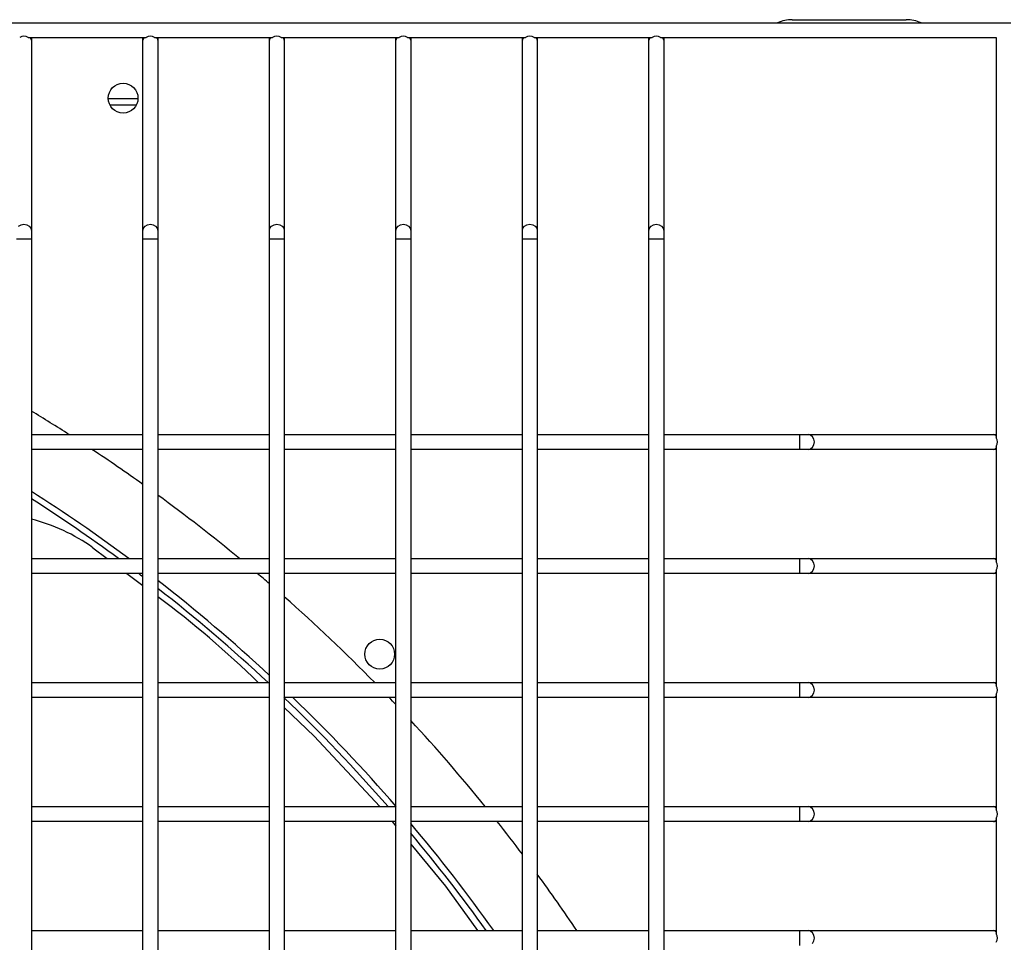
# Model space of a CAD drawing. Header units: millimetres. Extents: x 4 to 3534, y 14 to 98.
# Tile 81 of 161: x 19.995 to 20.193, y 58.799 to 58.985. Entities that reach past the tile are written whole.
import ezdxf

# ---------------------------------------------------------------- set-up
doc = ezdxf.new("R2010")
doc.units = ezdxf.units.MM
doc.header["$MEASUREMENT"] = 0
doc.layers.add('ARQ - EQUIPO CONDENSADORA', color=2, linetype='Continuous')

msp = doc.modelspace()

# ---------------------------------------------------------------- linework, layer by layer
at = {"layer": 'ARQ - EQUIPO CONDENSADORA', "color": 7, "linetype": 'Continuous'}
for p, q in [((20.15050417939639, 58.98454213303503), (20.17350417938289, 58.98454213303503)), ((19.43860317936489, 58.98393013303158), (20.19460317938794, 58.98393013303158)), ((19.99645263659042, 58.9809301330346), (20.02025372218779, 58.9809301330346)), ((19.99710317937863, 58.9809301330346), (19.99710317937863, 58.98043013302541)), ((19.99710317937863, 58.98043013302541), (19.99710317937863, 58.94205710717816)), ((20.01960317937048, 58.98043013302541), (20.01960317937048, 58.9809301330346)), ((20.01960317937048, 58.94205710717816), (20.01960317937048, 58.98043013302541)), ((20.02195263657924, 58.9809301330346), (20.04575372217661, 58.9809301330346)), ((20.02260317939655, 58.9809301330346), (20.02260317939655, 58.98043013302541)), ((20.02260317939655, 58.98043013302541), (20.02260317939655, 58.94205710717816)), ((20.04510317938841, 58.98043013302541), (20.04510317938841, 58.9809301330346)), ((20.04510317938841, 58.94205710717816), (20.04510317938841, 58.98043013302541)), ((20.04745263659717, 58.9809301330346), (20.07125372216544, 58.9809301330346)), ((20.04810317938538, 58.9809301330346), (20.04810317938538, 58.98043013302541)), ((20.04810317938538, 58.98043013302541), (20.04810317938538, 58.94205710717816)), ((20.07060317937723, 58.98043013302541), (20.07060317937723, 58.9809301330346)), ((20.07060317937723, 58.94205710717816), (20.07060317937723, 58.98043013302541)), ((20.072952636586, 58.9809301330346), (20.09675372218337, 58.9809301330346)), ((20.0736031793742, 58.9809301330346), (20.0736031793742, 58.98043013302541)), ((20.0736031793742, 58.98043013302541), (20.0736031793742, 58.94205710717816)), ((20.09610317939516, 58.98043013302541), (20.09610317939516, 58.9809301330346)), ((20.09610317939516, 58.94205710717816), (20.09610317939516, 58.98043013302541)), ((20.09845263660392, 58.9809301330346), (20.12225372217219, 58.9809301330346)), ((20.09910317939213, 58.9809301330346), (20.09910317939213, 58.98043013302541)), ((20.09910317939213, 58.98043013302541), (20.09910317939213, 58.94205710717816)), ((20.12160317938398, 58.98043013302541), (20.12160317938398, 58.9809301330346)), ((20.12160317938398, 58.94205710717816), (20.12160317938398, 58.98043013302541)), ((20.12395263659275, 58.9809301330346), (20.19160317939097, 58.9809301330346)), ((20.12460317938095, 58.9809301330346), (20.12460317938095, 58.98043013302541)), ((20.12460317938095, 58.98043013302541), (20.12460317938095, 58.94205710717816)), ((20.19160317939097, 58.9809301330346), (20.19160317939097, 58.90027959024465)), ((20.01260549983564, 58.96864013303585), (20.01860285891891, 58.96864013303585)), ((20.01292007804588, 58.96738913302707), (20.01828828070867, 58.96738913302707)), ((19.9945425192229, 58.94294665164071), (19.99502915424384, 58.94321935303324)), ((19.99502915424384, 58.94321935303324), (19.99560317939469, 58.9433151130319)), ((19.99560317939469, 58.9433151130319), (19.99617720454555, 58.94321935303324)), ((19.99617720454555, 58.94321935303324), (19.99666383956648, 58.94294665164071)), ((19.99666383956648, 58.94294665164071), (19.99698899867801, 58.94253852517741)), ((20.0197173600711, 58.94253852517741), (20.02004251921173, 58.94294665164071)), ((20.02004251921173, 58.94294665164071), (20.02052915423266, 58.94321935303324)), ((20.02052915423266, 58.94321935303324), (20.02110317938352, 58.9433151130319)), ((20.02110317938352, 58.9433151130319), (20.02167720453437, 58.94321935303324)), ((20.02167720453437, 58.94321935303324), (20.0221638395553, 58.94294665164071)), ((20.0221638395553, 58.94294665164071), (20.02248899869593, 58.94253852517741)), ((20.04521736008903, 58.94253852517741), (20.04554251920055, 58.94294665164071)), ((20.04554251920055, 58.94294665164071), (20.04602915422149, 58.94321935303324)), ((20.04602915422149, 58.94321935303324), (20.04660317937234, 58.9433151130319)), ((20.04660317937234, 58.9433151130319), (20.04717720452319, 58.94321935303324)), ((20.04717720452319, 58.94321935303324), (20.04766383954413, 58.94294665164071)), ((20.04766383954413, 58.94294665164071), (20.04798899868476, 58.94253852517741)), ((20.07071736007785, 58.94253852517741), (20.07104251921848, 58.94294665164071)), ((20.07104251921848, 58.94294665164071), (20.07152915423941, 58.94321935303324)), ((20.07152915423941, 58.94321935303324), (20.07210317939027, 58.9433151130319)), ((20.07210317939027, 58.9433151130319), (20.07267720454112, 58.94321935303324)), ((20.07267720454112, 58.94321935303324), (20.07316383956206, 58.94294665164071)), ((20.07316383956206, 58.94294665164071), (20.07348899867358, 58.94253852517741)), ((20.09621736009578, 58.94253852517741), (20.0965425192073, 58.94294665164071)), ((20.0965425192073, 58.94294665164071), (20.09702915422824, 58.94321935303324)), ((20.09702915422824, 58.94321935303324), (20.09760317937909, 58.9433151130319)), ((20.09760317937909, 58.9433151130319), (20.09817720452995, 58.94321935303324)), ((20.09817720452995, 58.94321935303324), (20.09866383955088, 58.94294665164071)), ((20.09866383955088, 58.94294665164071), (20.09898899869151, 58.94253852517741)), ((20.1217173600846, 58.94253852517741), (20.12204251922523, 58.94294665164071)), ((20.12204251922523, 58.94294665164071), (20.12252915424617, 58.94321935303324)), ((20.12252915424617, 58.94321935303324), (20.12310317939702, 58.9433151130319)), ((20.12310317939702, 58.9433151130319), (20.12367720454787, 58.94321935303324)), ((20.12367720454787, 58.94321935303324), (20.12416383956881, 58.94294665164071)), ((20.12416383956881, 58.94294665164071), (20.12448899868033, 58.94253852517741)), ((19.99698899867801, 58.94253852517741), (19.99710317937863, 58.94205710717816)), ((19.99710317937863, 58.94205710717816), (19.99710317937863, 58.94037976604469)), ((20.01960317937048, 58.94205710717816), (20.0197173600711, 58.94253852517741)), ((20.01960317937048, 58.94037976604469), (20.01960317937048, 58.94205710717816)), ((20.02248899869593, 58.94253852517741), (20.02260317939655, 58.94205710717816)), ((20.02260317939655, 58.94205710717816), (20.02260317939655, 58.94037976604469)), ((20.04510317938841, 58.94205710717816), (20.04521736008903, 58.94253852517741)), ((20.04510317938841, 58.94037976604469), (20.04510317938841, 58.94205710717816)), ((20.04798899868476, 58.94253852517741), (20.04810317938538, 58.94205710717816)), ((20.04810317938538, 58.94205710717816), (20.04810317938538, 58.94037976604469)), ((20.07060317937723, 58.94205710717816), (20.07071736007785, 58.94253852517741)), ((20.07060317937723, 58.94037976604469), (20.07060317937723, 58.94205710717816)), ((20.07348899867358, 58.94253852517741), (20.0736031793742, 58.94205710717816)), ((20.0736031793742, 58.94205710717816), (20.0736031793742, 58.94037976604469)), ((20.09610317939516, 58.94205710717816), (20.09621736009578, 58.94253852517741)), ((20.09610317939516, 58.94037976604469), (20.09610317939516, 58.94205710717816)), ((20.09898899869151, 58.94253852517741), (20.09910317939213, 58.94205710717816)), ((20.09910317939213, 58.94205710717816), (20.09910317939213, 58.94037976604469)), ((20.12160317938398, 58.94205710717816), (20.1217173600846, 58.94253852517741)), ((20.12160317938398, 58.94037976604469), (20.12160317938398, 58.94205710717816)), ((20.12448899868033, 58.94253852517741), (20.12460317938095, 58.94205710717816)), ((20.12460317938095, 58.94205710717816), (20.12460317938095, 58.94037976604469)), ((19.99410317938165, 58.94037976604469), (19.99560317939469, 58.94037976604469)), ((19.99560317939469, 58.94037976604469), (19.99710317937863, 58.94037976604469)), ((19.99710317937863, 58.94037976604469), (19.99710317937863, 58.89943013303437)), ((20.01960317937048, 58.89942959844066), (20.01960317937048, 58.94037976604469)), ((20.01960317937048, 58.94037976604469), (20.02110317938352, 58.94037976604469)), ((20.02110317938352, 58.94037976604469), (20.02260317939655, 58.94037976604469)), ((20.02260317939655, 58.94037976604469), (20.02260317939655, 58.89943013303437)), ((20.04510317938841, 58.89942959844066), (20.04510317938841, 58.94037976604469)), ((20.04510317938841, 58.94037976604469), (20.04660317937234, 58.94037976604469)), ((20.04660317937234, 58.94037976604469), (20.04810317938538, 58.94037976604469)), ((20.04810317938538, 58.94037976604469), (20.04810317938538, 58.89943013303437)), ((20.07060317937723, 58.89942959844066), (20.07060317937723, 58.94037976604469)), ((20.07060317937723, 58.94037976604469), (20.07210317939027, 58.94037976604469)), ((20.07210317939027, 58.94037976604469), (20.0736031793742, 58.94037976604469)), ((20.0736031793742, 58.94037976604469), (20.0736031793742, 58.89943013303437)), ((20.09610317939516, 58.89942959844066), (20.09610317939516, 58.94037976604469)), ((20.09610317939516, 58.94037976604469), (20.09760317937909, 58.94037976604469)), ((20.09760317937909, 58.94037976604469), (20.09910317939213, 58.94037976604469)), ((20.09910317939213, 58.94037976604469), (20.09910317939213, 58.89943013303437)), ((20.12160317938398, 58.89942959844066), (20.12160317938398, 58.94037976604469)), ((20.12160317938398, 58.94037976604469), (20.12310317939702, 58.94037976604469)), ((20.12310317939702, 58.94037976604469), (20.12460317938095, 58.94037976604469)), ((20.12460317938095, 58.94037976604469), (20.12460317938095, 58.89943013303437)), ((19.99710317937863, 58.90093013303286), (20.01960317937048, 58.90093013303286)), ((20.02260317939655, 58.90093013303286), (20.04510317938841, 58.90093013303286)), ((20.04810317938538, 58.90093013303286), (20.07060317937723, 58.90093013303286)), ((20.0736031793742, 58.90093013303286), (20.09610317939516, 58.90093013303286)), ((20.09910317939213, 58.90093013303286), (20.12160317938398, 58.90093013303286)), ((20.12460317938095, 58.90093013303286), (20.152026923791, 58.90093013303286)), ((20.152026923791, 58.90093013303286), (20.15370426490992, 58.90093013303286)), ((20.152026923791, 58.89793013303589), (20.152026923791, 58.90093013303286)), ((20.15370426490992, 58.90093013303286), (20.19110317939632, 58.90093013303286)), ((20.15418568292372, 58.90081595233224), (20.15370426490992, 58.90093013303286)), ((20.19110317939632, 58.90093013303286), (20.19160317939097, 58.90093013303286)), ((19.99710317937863, 58.89943013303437), (19.99710317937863, 58.87443013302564)), ((20.01960317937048, 58.87442959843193), (20.01960317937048, 58.89942959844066)), ((20.02260317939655, 58.89943013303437), (20.02260317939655, 58.87443013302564)), ((20.04510317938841, 58.87442959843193), (20.04510317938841, 58.89942959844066)), ((20.04810317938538, 58.89943013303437), (20.04810317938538, 58.87443013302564)), ((20.07060317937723, 58.87442959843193), (20.07060317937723, 58.89942959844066)), ((20.0736031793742, 58.89943013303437), (20.0736031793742, 58.87443013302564)), ((20.09610317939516, 58.87442959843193), (20.09610317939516, 58.89942959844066)), ((20.09910317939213, 58.89943013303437), (20.09910317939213, 58.87443013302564)), ((20.12160317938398, 58.87442959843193), (20.12160317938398, 58.89942959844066)), ((20.12460317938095, 58.89943013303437), (20.12460317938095, 58.87443013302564)), ((20.15459380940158, 58.90049079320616), (20.15418568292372, 58.90081595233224)), ((20.15486651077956, 58.90000415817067), (20.15459380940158, 58.90049079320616)), ((20.15496227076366, 58.89943013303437), (20.15486651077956, 58.90000415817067)), ((20.15486651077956, 58.89885610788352), (20.15496227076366, 58.89943013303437)), ((20.01960317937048, 58.89793013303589), (19.99710317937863, 58.89793013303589)), ((20.04510317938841, 58.89793013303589), (20.02260317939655, 58.89793013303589)), ((20.07060317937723, 58.89793013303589), (20.04810317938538, 58.89793013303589)), ((20.09610317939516, 58.89793013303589), (20.0736031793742, 58.89793013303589)), ((20.12160317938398, 58.89793013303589), (20.09910317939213, 58.89793013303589)), ((20.152026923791, 58.89793013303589), (20.12460317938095, 58.89793013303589)), ((20.15370426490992, 58.89793013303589), (20.152026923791, 58.89793013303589)), ((20.15370426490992, 58.89793013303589), (20.15418568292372, 58.89804431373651)), ((20.19110317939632, 58.89793013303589), (20.15370426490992, 58.89793013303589)), ((20.15418568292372, 58.89804431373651), (20.15459380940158, 58.89836947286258)), ((20.15459380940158, 58.89836947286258), (20.15486651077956, 58.89885610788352)), ((20.19160317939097, 58.89793013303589), (20.19110317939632, 58.89793013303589)), ((20.19160317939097, 58.89858067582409), (20.19160317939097, 58.87527959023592)), ((20.00950132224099, 58.8781140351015), (20.0123962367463, 58.87593013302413)), ((19.99710317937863, 58.87593013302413), (20.01960317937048, 58.87593013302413)), ((20.02260317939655, 58.87593013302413), (20.04510317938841, 58.87593013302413)), ((20.04810317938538, 58.87593013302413), (20.07060317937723, 58.87593013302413)), ((20.0736031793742, 58.87593013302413), (20.09610317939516, 58.87593013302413)), ((20.09910317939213, 58.87593013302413), (20.12160317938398, 58.87593013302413)), ((20.12460317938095, 58.87593013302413), (20.152026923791, 58.87593013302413)), ((20.152026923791, 58.87593013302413), (20.15370426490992, 58.87593013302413)), ((20.152026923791, 58.87293013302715), (20.152026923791, 58.87593013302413)), ((20.15370426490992, 58.87593013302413), (20.19110317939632, 58.87593013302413)), ((20.15418568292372, 58.87581595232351), (20.15370426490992, 58.87593013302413)), ((20.15459380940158, 58.87549079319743), (20.15418568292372, 58.87581595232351)), ((20.15486651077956, 58.87500415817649), (20.15459380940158, 58.87549079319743)), ((20.19110317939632, 58.87593013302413), (20.19160317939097, 58.87593013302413)), ((19.99710317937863, 58.87443013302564), (19.99710317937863, 58.84943013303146)), ((20.01960317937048, 58.84942959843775), (20.01960317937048, 58.87442959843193)), ((20.02260317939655, 58.87443013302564), (20.02260317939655, 58.84943013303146)), ((20.04510317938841, 58.84942959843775), (20.04510317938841, 58.87442959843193)), ((20.04810317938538, 58.87443013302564), (20.04810317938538, 58.84943013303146)), ((20.07060317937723, 58.84942959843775), (20.07060317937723, 58.87442959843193)), ((20.0736031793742, 58.87443013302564), (20.0736031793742, 58.84943013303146)), ((20.09610317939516, 58.84942959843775), (20.09610317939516, 58.87442959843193)), ((20.09910317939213, 58.87443013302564), (20.09910317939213, 58.84943013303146)), ((20.12160317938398, 58.84942959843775), (20.12160317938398, 58.87442959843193)), ((20.12460317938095, 58.87443013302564), (20.12460317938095, 58.84943013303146)), ((20.15418568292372, 58.87304431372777), (20.15459380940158, 58.87336947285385)), ((20.15459380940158, 58.87336947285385), (20.15486651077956, 58.87385610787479)), ((20.15496227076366, 58.87443013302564), (20.15486651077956, 58.87500415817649)), ((20.15486651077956, 58.87385610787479), (20.15496227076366, 58.87443013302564)), ((20.19160317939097, 58.87358067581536), (20.19160317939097, 58.85027959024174)), ((20.01960317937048, 58.87293013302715), (19.99710317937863, 58.87293013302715)), ((20.01637294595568, 58.87293013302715), (20.01960317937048, 58.87049326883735)), ((20.04510317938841, 58.87293013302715), (20.02260317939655, 58.87293013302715)), ((20.07060317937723, 58.87293013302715), (20.04810317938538, 58.87293013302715)), ((20.09610317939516, 58.87293013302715), (20.0736031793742, 58.87293013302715)), ((20.12160317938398, 58.87293013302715), (20.09910317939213, 58.87293013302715)), ((20.152026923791, 58.87293013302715), (20.12460317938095, 58.87293013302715)), ((20.15370426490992, 58.87293013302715), (20.152026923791, 58.87293013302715)), ((20.15370426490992, 58.87293013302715), (20.15418568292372, 58.87304431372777)), ((20.19110317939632, 58.87293013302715), (20.15370426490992, 58.87293013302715)), ((20.19160317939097, 58.87293013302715), (20.19110317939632, 58.87293013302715)), ((19.99710317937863, 58.85093013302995), (20.01960317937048, 58.85093013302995)), ((19.99710317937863, 58.84943013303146), (19.99710317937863, 58.82443013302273)), ((20.01960317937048, 58.82442959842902), (20.01960317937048, 58.84942959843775)), ((20.02260317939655, 58.85093013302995), (20.04510317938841, 58.85093013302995)), ((20.02260317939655, 58.84943013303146), (20.02260317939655, 58.82443013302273)), ((20.04510317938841, 58.82442959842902), (20.04510317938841, 58.84942959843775)), ((20.04810317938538, 58.85093013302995), (20.07060317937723, 58.85093013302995)), ((20.04810317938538, 58.84943013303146), (20.04810317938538, 58.82443013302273)), ((20.07060317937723, 58.82442959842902), (20.07060317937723, 58.84942959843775)), ((20.0736031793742, 58.85093013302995), (20.09610317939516, 58.85093013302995)), ((20.0736031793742, 58.84943013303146), (20.0736031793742, 58.82443013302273)), ((20.09610317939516, 58.82442959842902), (20.09610317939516, 58.84942959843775)), ((20.09910317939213, 58.85093013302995), (20.12160317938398, 58.85093013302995)), ((20.09910317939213, 58.84943013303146), (20.09910317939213, 58.82443013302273)), ((20.12160317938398, 58.82442959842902), (20.12160317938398, 58.84942959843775)), ((20.12460317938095, 58.85093013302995), (20.152026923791, 58.85093013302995)), ((20.12460317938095, 58.84943013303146), (20.12460317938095, 58.82443013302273)), ((20.152026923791, 58.85093013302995), (20.15370426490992, 58.85093013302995)), ((20.152026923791, 58.84793013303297), (20.152026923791, 58.85093013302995)), ((20.15370426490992, 58.85093013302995), (20.19110317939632, 58.85093013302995)), ((20.15418568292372, 58.85081595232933), (20.15370426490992, 58.85093013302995)), ((20.15459380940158, 58.85049079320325), (20.15418568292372, 58.85081595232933)), ((20.15486651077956, 58.85000415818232), (20.15459380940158, 58.85049079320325)), ((20.15496227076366, 58.84943013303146), (20.15486651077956, 58.85000415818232)), ((20.15486651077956, 58.84885610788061), (20.15496227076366, 58.84943013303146)), ((20.19110317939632, 58.85093013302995), (20.19160317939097, 58.85093013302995)), ((20.01960317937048, 58.84793013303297), (19.99710317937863, 58.84793013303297)), ((20.04510317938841, 58.84793013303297), (20.02260317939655, 58.84793013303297)), ((20.07060317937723, 58.84793013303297), (20.04810317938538, 58.84793013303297)), ((20.09610317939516, 58.84793013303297), (20.0736031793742, 58.84793013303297)), ((20.12160317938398, 58.84793013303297), (20.09910317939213, 58.84793013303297)), ((20.152026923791, 58.84793013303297), (20.12460317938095, 58.84793013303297)), ((20.15370426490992, 58.84793013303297), (20.152026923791, 58.84793013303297)), ((20.15370426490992, 58.84793013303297), (20.15418568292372, 58.8480443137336)), ((20.19110317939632, 58.84793013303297), (20.15370426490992, 58.84793013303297)), ((20.15418568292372, 58.8480443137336), (20.15459380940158, 58.84836947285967)), ((20.15459380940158, 58.84836947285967), (20.15486651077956, 58.84885610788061)), ((20.19160317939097, 58.84793013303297), (20.19110317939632, 58.84793013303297)), ((20.19160317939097, 58.84858067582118), (20.19160317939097, 58.82527959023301)), ((20.04810317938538, 58.84591744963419), (20.05413441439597, 58.84015087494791)), ((20.05413441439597, 58.84015087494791), (20.06736394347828, 58.82593013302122)), ((19.99710317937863, 58.82593013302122), (20.01960317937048, 58.82593013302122)), ((20.02260317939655, 58.82593013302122), (20.04510317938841, 58.82593013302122)), ((20.04810317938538, 58.82593013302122), (20.07060317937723, 58.82593013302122)), ((20.0736031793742, 58.82593013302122), (20.09610317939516, 58.82593013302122)), ((20.09910317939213, 58.82593013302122), (20.12160317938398, 58.82593013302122)), ((20.12460317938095, 58.82593013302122), (20.152026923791, 58.82593013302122)), ((20.152026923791, 58.82593013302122), (20.15370426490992, 58.82593013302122)), ((20.152026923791, 58.82293013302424), (20.152026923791, 58.82593013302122)), ((20.15370426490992, 58.82593013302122), (20.19110317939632, 58.82593013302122)), ((20.15418568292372, 58.8258159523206), (20.15370426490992, 58.82593013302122)), ((20.15459380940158, 58.82549079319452), (20.15418568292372, 58.8258159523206)), ((20.15486651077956, 58.82500415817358), (20.15459380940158, 58.82549079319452)), ((20.19110317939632, 58.82593013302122), (20.19160317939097, 58.82593013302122)), ((19.99710317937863, 58.82443013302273), (19.99710317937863, 58.79943013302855)), ((20.01960317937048, 58.79942959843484), (20.01960317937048, 58.82442959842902)), ((20.02260317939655, 58.82443013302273), (20.02260317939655, 58.79943013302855)), ((20.04510317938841, 58.79942959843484), (20.04510317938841, 58.82442959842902)), ((20.04810317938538, 58.82443013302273), (20.04810317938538, 58.79943013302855)), ((20.07060317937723, 58.79942959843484), (20.07060317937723, 58.82442959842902)), ((20.0736031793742, 58.82443013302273), (20.0736031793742, 58.79943013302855)), ((20.09610317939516, 58.79942959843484), (20.09610317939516, 58.82442959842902)), ((20.09910317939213, 58.82443013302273), (20.09910317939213, 58.79943013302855)), ((20.12160317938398, 58.79942959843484), (20.12160317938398, 58.82442959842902)), ((20.12460317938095, 58.82443013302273), (20.12460317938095, 58.79943013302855)), ((20.15459380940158, 58.82336947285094), (20.15486651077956, 58.82385610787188)), ((20.15496227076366, 58.82443013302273), (20.15486651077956, 58.82500415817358)), ((20.15486651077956, 58.82385610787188), (20.15496227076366, 58.82443013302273)), ((20.19160317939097, 58.82358067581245), (20.19160317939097, 58.80027959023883)), ((20.01960317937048, 58.82293013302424), (19.99710317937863, 58.82293013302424)), ((20.04510317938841, 58.82293013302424), (20.02260317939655, 58.82293013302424)), ((20.07060317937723, 58.82293013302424), (20.04810317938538, 58.82293013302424)), ((20.06984217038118, 58.82293013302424), (20.07060317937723, 58.82200671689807)), ((20.09610317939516, 58.82293013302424), (20.0736031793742, 58.82293013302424)), ((20.12160317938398, 58.82293013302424), (20.09910317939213, 58.82293013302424)), ((20.152026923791, 58.82293013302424), (20.12460317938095, 58.82293013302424)), ((20.15370426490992, 58.82293013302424), (20.152026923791, 58.82293013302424)), ((20.15370426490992, 58.82293013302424), (20.15418568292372, 58.82304431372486)), ((20.19110317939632, 58.82293013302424), (20.15370426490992, 58.82293013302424)), ((20.15418568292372, 58.82304431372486), (20.15459380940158, 58.82336947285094)), ((20.19160317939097, 58.82293013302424), (20.19110317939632, 58.82293013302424)), ((20.0736031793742, 58.818366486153), (20.08057824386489, 58.80990287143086)), ((20.08057824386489, 58.80990287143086), (20.08708452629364, 58.80093013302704)), ((19.99710317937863, 58.80093013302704), (20.01960317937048, 58.80093013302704)), ((20.02260317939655, 58.80093013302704), (20.04510317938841, 58.80093013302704)), ((20.04810317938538, 58.80093013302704), (20.07060317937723, 58.80093013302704)), ((20.0736031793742, 58.80093013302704), (20.09610317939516, 58.80093013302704)), ((20.09910317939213, 58.80093013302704), (20.12160317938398, 58.80093013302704)), ((20.12460317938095, 58.80093013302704), (20.152026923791, 58.80093013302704)), ((20.152026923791, 58.80093013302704), (20.15370426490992, 58.80093013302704)), ((20.152026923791, 58.79793013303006), (20.152026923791, 58.80093013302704)), ((20.15370426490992, 58.80093013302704), (20.19110317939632, 58.80093013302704)), ((20.15418568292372, 58.80081595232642), (20.15370426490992, 58.80093013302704)), ((20.15459380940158, 58.80049079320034), (20.15418568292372, 58.80081595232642)), ((20.15486651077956, 58.80000415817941), (20.15459380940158, 58.80049079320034)), ((20.15496227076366, 58.79943013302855), (20.15486651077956, 58.80000415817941)), ((20.19110317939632, 58.80093013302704), (20.19160317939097, 58.80093013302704)), ((19.99710317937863, 58.79943013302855), (19.99710317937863, 58.77443013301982)), ((20.01960317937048, 58.77442959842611), (20.01960317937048, 58.79942959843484)), ((20.02260317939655, 58.79943013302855), (20.02260317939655, 58.77443013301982)), ((20.04510317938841, 58.77442959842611), (20.04510317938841, 58.79942959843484)), ((20.04810317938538, 58.79943013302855), (20.04810317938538, 58.77443013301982)), ((20.07060317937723, 58.77442959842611), (20.07060317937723, 58.79942959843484)), ((20.0736031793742, 58.79943013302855), (20.0736031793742, 58.77443013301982)), ((20.09610317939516, 58.77442959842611), (20.09610317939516, 58.79942959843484)), ((20.09910317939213, 58.79943013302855), (20.09910317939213, 58.77443013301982)), ((20.12160317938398, 58.77442959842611), (20.12160317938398, 58.79942959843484)), ((20.12460317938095, 58.79943013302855), (20.12460317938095, 58.77443013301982)), ((20.15459380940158, 58.79836947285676), (20.15486651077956, 58.7988561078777)), ((20.15486651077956, 58.7988561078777), (20.15496227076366, 58.79943013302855))]:
    msp.add_line(p, q, dxfattribs=at)
for centre, radius in [((20.01560417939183, 58.9687291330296), 0.003000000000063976), ((20.06733419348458, 58.85666114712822), 0.003000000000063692)]:
    msp.add_circle(centre, radius, dxfattribs=at)
for centre, radius, start, end in [((20.15050417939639, 58.97704213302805), 0.007500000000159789, 90, 113.3067175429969), ((20.17350417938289, 58.97704213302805), 0.007500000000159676, 66.6932824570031, 90), ((19.99560317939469, 58.97993992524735), 0.001304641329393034, 49.37510830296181, 130.6248918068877), ((19.99647929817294, 58.98038572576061), 0.0006254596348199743, 4.071392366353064, 60.50649596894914), ((20.02022706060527, 58.98038572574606), 0.0006254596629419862, 119.4935051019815, 175.9286024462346), ((20.02110317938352, 58.9799399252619), 0.001304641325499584, 49.3751080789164, 130.6248918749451), ((20.02197929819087, 58.98038572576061), 0.0006254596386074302, 4.071392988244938, 60.50649581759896), ((20.04572706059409, 58.98038572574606), 0.0006254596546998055, 119.4935048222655, 175.9286043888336), ((20.04660317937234, 58.97993992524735), 0.001304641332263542, 49.37510835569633, 130.6248916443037), ((20.0474792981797, 58.98038572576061), 0.000625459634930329, 4.071393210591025, 60.50649603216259), ((20.07122706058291, 58.98038572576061), 0.0006254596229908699, 119.4935032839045, 175.9286061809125), ((20.07210317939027, 58.9799399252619), 0.001304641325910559, 49.3751081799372, 130.6248919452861), ((20.07297929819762, 58.98038572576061), 0.0006254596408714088, 4.071396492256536, 60.5064959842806), ((20.09672706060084, 58.98038572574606), 0.0006254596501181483, 119.4935047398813, 175.9286063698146), ((20.09760317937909, 58.97993992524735), 0.001304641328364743, 49.37510817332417, 130.6248917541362), ((20.09847929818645, 58.98038572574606), 0.00062545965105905, 4.071393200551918, 60.50649517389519), ((20.12222706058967, 58.98038572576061), 0.0006254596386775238, 119.4935040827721, 175.9286057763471), ((20.12310317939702, 58.97993992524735), 0.001304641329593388, 49.3751082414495, 130.6248917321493), ((20.12397929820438, 58.98038572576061), 0.0006254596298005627, 4.071395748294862, 60.50649651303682), ((19.81560417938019, 58.60493113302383), 0.3512500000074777, 57.42653026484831, 58.8872987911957), ((20.19105877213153, 58.90030625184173), 0.0006254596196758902, 29.49350380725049, 85.92860841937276), ((20.19061297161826, 58.89943013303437), 0.001304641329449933, 319.3751082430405, 40.62489175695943), ((19.81560417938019, 58.60493113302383), 0.3512500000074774, 54.49457258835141, 56.52856143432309), ((20.19105877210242, 58.89855401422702), 0.0006254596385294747, 274.0713927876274, 330.5064958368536), ((19.81560417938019, 58.60493113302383), 0.3375000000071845, 53.41369849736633, 57.46771106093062), ((19.81560417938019, 58.60493113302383), 0.3362500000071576, 53.70161619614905, 57.33174614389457), ((19.81560417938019, 58.60493113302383), 0.3512500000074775, 50.49124705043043, 53.89116115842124), ((19.98771424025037, 58.84756689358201), 0.03752072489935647, 54.50246437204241, 75.50867508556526), ((20.19105877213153, 58.87530625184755), 0.0006254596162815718, 29.49350342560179, 85.92860848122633), ((20.19061297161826, 58.87443013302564), 0.001304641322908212, 319.375107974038, 40.624892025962), ((20.19105877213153, 58.87355401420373), 0.0006254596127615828, 274.0713911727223, 330.5064963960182), ((19.81560417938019, 58.60493113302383), 0.336250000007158, 52.64955855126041, 52.84675740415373), ((19.81560417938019, 58.60493113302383), 0.3375000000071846, 47.15658849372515, 52.16929804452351), ((19.81560417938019, 58.60493113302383), 0.3512500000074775, 49.20322939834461, 49.72819120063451), ((19.81560417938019, 58.60493113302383), 0.3362500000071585, 47.02032101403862, 52.00371291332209), ((19.90261411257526, 58.70721976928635), 0.2008026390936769, 45.69892718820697, 53.30556568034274), ((19.81560417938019, 58.60493113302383), 0.3512500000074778, 44.45533410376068, 48.55361924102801), ((20.19105877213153, 58.85030625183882), 0.0006254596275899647, 29.4935035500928, 85.92860771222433), ((20.19061297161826, 58.84943013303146), 0.0013046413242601, 319.3751080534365, 40.62489194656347), ((19.81560417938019, 58.60493113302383), 0.3362500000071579, 41.09018111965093, 46.27566175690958), ((19.81560417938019, 58.60493113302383), 0.3375000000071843, 40.90538510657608, 46.05423580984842), ((19.81560417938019, 58.60493113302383), 0.3512500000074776, 43.44991641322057, 43.77372397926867), ((20.19105877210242, 58.84855401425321), 0.0006254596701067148, 274.0713945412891, 330.5064946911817), ((19.81560417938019, 58.60493113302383), 0.3512500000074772, 38.98955061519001, 42.73360415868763), ((20.19105877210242, 58.82530625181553), 0.0006254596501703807, 29.49350481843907, 85.9286066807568), ((20.19061297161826, 58.82443013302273), 0.001304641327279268, 319.3751081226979, 40.62489187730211), ((19.81560417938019, 58.60493113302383), 0.3375000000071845, 35.50245074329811, 40.14267070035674), ((19.81560417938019, 58.60493113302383), 0.3512500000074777, 37.00588750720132, 38.36271931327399), ((20.19105877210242, 58.82355401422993), 0.0006254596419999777, 274.0713929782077, 330.5064957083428), ((19.81560417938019, 58.60493113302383), 0.336250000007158, 35.65453684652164, 39.889448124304), ((19.81560417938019, 58.60493113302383), 0.351250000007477, 33.91789180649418, 36.18503046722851), ((20.19105877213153, 58.80030625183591), 0.0006254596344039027, 29.49350408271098, 85.92860747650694), ((20.19061297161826, 58.79943013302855), 0.001304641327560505, 319.3751081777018, 40.62489182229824)]:
    msp.add_arc(centre, radius, start, end, dxfattribs=at)

doc.saveas('drawing.dxf')
